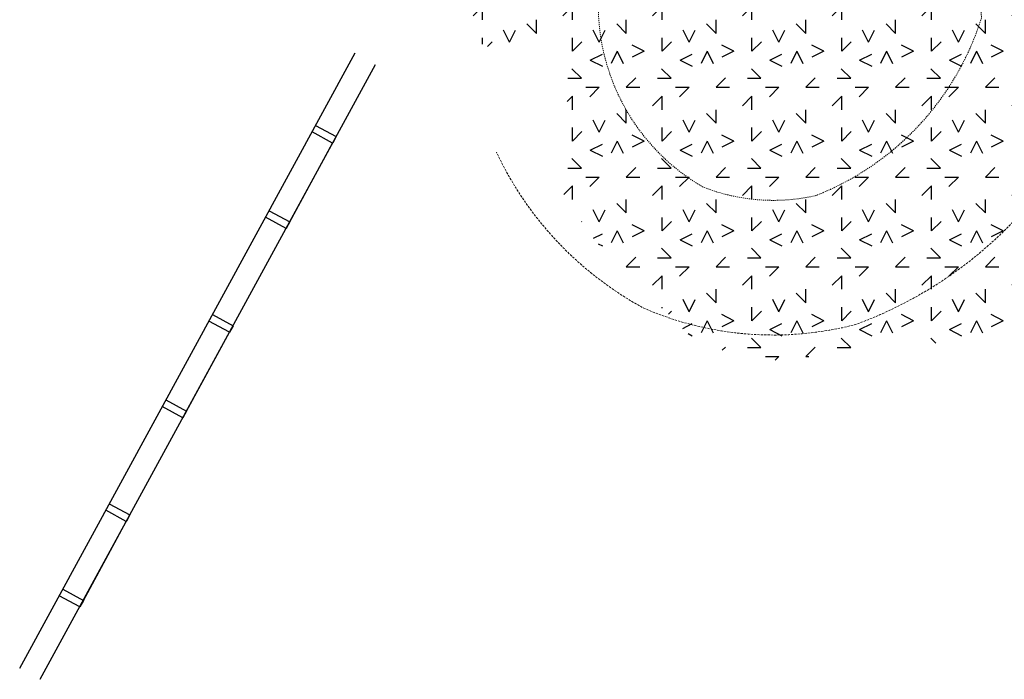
# Model space of a CAD drawing. Header units: feet. Extents: x 1609737 to 1611449, y 574802 to 575794.
# Tile 40 of 256: x 1609865 to 1609975, y 575519 to 575593. Entities that reach past the tile are written whole.
import ezdxf

# ---------------------------------------------------------------- set-up
doc = ezdxf.new("R2010")
doc.units = ezdxf.units.FT
doc.header["$MEASUREMENT"] = 0
doc.linetypes.add('HIDDEN', pattern=[0.375, 0.25, -0.125])
doc.linetypes.add('HIDDEN2', pattern=[0.1875, 0.125, -0.0625])
doc.layers.add('C-DAM-NEW', color=5, linetype='Continuous')
doc.layers.add('C-HTCH', color=7, linetype='Continuous')
doc.layers.add('C-SLOPE-LINE', color=1, linetype='HIDDEN', lineweight=20)

msp = doc.modelspace()

# ---------------------------------------------------------------- hatches: boundary and pattern name
at = {"layer": 'C-HTCH', "linetype": 'Continuous'}
h = msp.add_hatch(dxfattribs=at)
h.set_pattern_fill('QUARTZ 04', color=256, scale=0.5, pattern_type=2)
h.set_pattern_definition([(0, (1609982.9, 575595.399), (10, 10), [1.5, -4, 1.5, -3]), (0, (1609986.4, 575596.399), (10, 10), [1.5, -8.5]), (90, (1609986.9, 575599.399), (-10, 10), [1.5, -2, 1.5, -5]), (90, (1609982.9, 575601.399), (-10, 10), [1.5, -8.5]), (45, (1609986.9, 575599.399), (0, 10), [1.5, -6.9853, 1.5, -4.15685]), (135, (1609987.9, 575596.399), (-10, 0), [1.5, -5.57107, 1.5, -5.57107]), (225, (1609986.9, 575604.399), (-1e-15, -10), [1.5, -12.6421]), (225, (1609989.9, 575595.399), (-1e-15, -10), [1.5, -12.6421]), (26.565, (1609988.9, 575598.399), (10, 4e-09), [1.5, -20.8607]), (63.435, (1609989.9, 575600.399), (4e-09, 10), [1.5, -20.8607]), (116.565, (1609989.9, 575600.399), (-4e-09, 10), [1.5, -20.8607]), (153.435, (1609984.9, 575599.399), (-10, 4e-09), [1.5, -20.8607]), (206.565, (1609984.9, 575599.399), (-10, -4e-09), [1.5, -20.8607]), (243.435, (1609981.9, 575599.399), (-4e-09, -10), [1.5, -20.8607]), (296.565, (1609981.9, 575599.399), (4e-09, -10), [1.5, -20.8607]), (333.435, (1609988.9, 575598.399), (10, -4e-09), [1.5, -20.8607])])
h.paths.add_polyline_path([(1609971.86, 575628.43), (1609964.98, 575617.43), (1609955.01, 575600.63, -0.26169), (1609944.31, 575594.4, -0.423159), (1609941.67, 575596.59), (1609941.67, 575596.59, 0.251089), (1609934.58, 575608.3), (1609918.24, 575617.98, 0.040028), (1609918.49, 575617.52), (1609918.69, 575617.11), (1609918.96, 575616.33), (1609919.07, 575615.92), (1609919.2, 575614.74), (1609919.2, 575614.35), (1609918.99, 575612.98), (1609918.75, 575612.06), (1609918.6, 575611.49), (1609918, 575609.24), (1609917.83, 575608.62), (1609917.18, 575606.23), (1609917.06, 575605.78), (1609916.46, 575603.57), (1609916.37, 575603.25), (1609916.04, 575602.07), (1609915.8, 575601.19), (1609915.72, 575600.93), (1609915.1, 575598.71), (1609915.03, 575598.45), (1609914.11, 575595.22), (1609914.02, 575594.91), (1609914.24, 575593.37), (1609914.91, 575591.93), (1609915.25, 575591.49), (1609915.3, 575591.43), (1609916.34, 575590.5), (1609917.59, 575589.88), (1609918.96, 575589.61), (1609920.06, 575589.66), (1609920.08, 575589.66), (1609920.68, 575589.79), (1609921.97, 575590.34), (1609923.08, 575591.22), (1609923.16, 575591.35), (1609924.02, 575591.89), (1609924.3, 575591.91), (1609925.05, 575591.68), (1609925.55, 575591.09), (1609925.6, 575590.94), (1609925.91, 575588.88), (1609926.07, 575587.56), (1609926.37, 575584.28), (1609925.96, 575580.34), (1609925.92, 575579.7), (1609925.9, 575579.38), (1609925.95, 575573.28), (1609929.01, 575568.87), (1609932.41, 575564.85), (1609937.21, 575560.52), (1609941.22, 575556.55), (1609949.59, 575554.99), (1609962.17, 575556.42), (1609981.74, 575558.24), (1609997.79, 575559.77, 0.17936), (1610015.35, 575566.74, -0.089951), (1610019.68, 575580.02, 0.224593), (1610028.61, 575586.86, 0.307775), (1610023.55, 575615.02), (1610010.21, 575626.48), (1609995.63, 575643.98), (1609981.15, 575660.82), (1609974.38, 575665.91), (1609971.27, 575663.69), (1609970.32, 575663.94), (1609969.51, 575664.48), (1609969, 575665.12), (1609968.68, 575665.88), (1609968.74, 575666.24), (1609969.5, 575671.43), (1609969.61, 575672.21), (1609969.41, 575673.86), (1609968.81, 575675.13), (1609967.88, 575676.17), (1609966.68, 575676.89), (1609965.31, 575677.24), (1609963.91, 575677.18), (1609963.24, 575677), (1609961.72, 575676.12), (1609961.35, 575675.77), (1609959.41, 575673.89), (1609959.23, 575673.72), (1609957.47, 575672.11), (1609957.37, 575672.02), (1609955.45, 575670.38), (1609953.8, 575669.03), (1609963.56, 575662.82), (1609964.91, 575656.83), (1609958.94, 575655.84), (1609945.68, 575664.22), (1609944.82, 575662.84), (1609967.79, 575648.35, -0.428315)])

# ---------------------------------------------------------------- linework, layer by layer
at = {"layer": 'C-DAM-NEW', "flags": 128}
for points in [[(1609865.35, 575520.72), (1609902.7, 575589.22)], [(1609867.64, 575519.47), (1609904.97, 575587.92)], [(1609893.12, 575571.65), (1609895.42, 575570.4), (1609900.2, 575579.18), (1609897.91, 575580.43)], [(1609898.31, 575581.16), (1609900.6, 575579.91), (1609900.22, 575579.21)], [(1609895.42, 575570.4), (1609895.02, 575569.66), (1609892.72, 575570.92)], [(1609886.82, 575560.09), (1609889.11, 575558.84), (1609888.73, 575558.14)], [(1609881.63, 575550.58), (1609883.93, 575549.33), (1609888.71, 575558.11), (1609886.42, 575559.36)], [(1609883.93, 575549.33), (1609883.53, 575548.59), (1609881.23, 575549.85)], [(1609875.33, 575539.02), (1609877.62, 575537.77), (1609877.24, 575537.07)], [(1609870.14, 575529.51), (1609872.44, 575528.25), (1609877.22, 575537.03), (1609874.93, 575538.29)], [(1609872.44, 575528.25), (1609872.04, 575527.52), (1609869.74, 575528.78)]]:
    msp.add_lwpolyline(points, dxfattribs=at)
at = {"layer": 'C-SLOPE-LINE', "elevation": 768.61, "flags": 128}
msp.add_lwpolyline([(1609976.66, 575674.84), (1609993.56, 575663.07, -0.267821), (1610002.06, 575614.89, -0.139707), (1609991.01, 575597.84, 0.159738), (1609987.83, 575592.48, -0.255723), (1609958.46, 575558.98, -0.167495), (1609934.85, 575560.8, -0.159686), (1609918.44, 575578.18, -0.159686)], format="xyb", dxfattribs=at)
at = {"layer": 'C-SLOPE-LINE', "linetype": 'HIDDEN2', "elevation": 768.61, "flags": 128}
msp.add_lwpolyline([(1609968.42, 575662.39), (1609983.18, 575652.03, -0.256876), (1609987.82, 575619.64, -0.154613), (1609980.43, 575608.54, 0.309142), (1609972.49, 575593.15, -0.226915), (1609954.01, 575573.33, -0.151237), (1609941.42, 575574.31, -0.280769), (1609929.83, 575595.7, 0.203932), (1609929.4, 575596.92)], format="xyb", dxfattribs=at)

doc.saveas('drawing.dxf')
